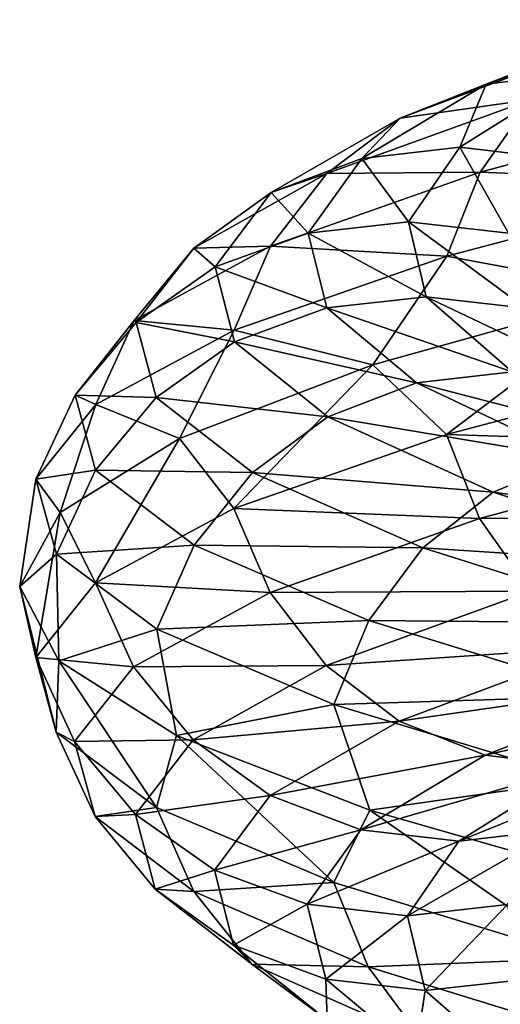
# Model space of a CAD drawing. Header units: metres. Extents: x -109 to 109, y -917 to 389.
# Tile 179 of 256: x -19 to -15.58, y -509.5 to -502.48. Entities that reach past the tile are written whole.
import ezdxf

# ---------------------------------------------------------------- set-up
doc = ezdxf.new("R2010")
doc.units = ezdxf.units.M
doc.layers.add('solid_24503124_XXX_01_SW0001', color=7, linetype='CONTINUOUS')

msp = doc.modelspace()

# ---------------------------------------------------------------- linework, layer by layer
at = {"layer": 'solid_24503124_XXX_01_SW0001'}
for points in [[(-14.318683, -502.41394, 9.089759), (-15.677739, -502.942444, 6.468535), (-14.878114, -502.655518, 9.444896)], [(-15.017643, -502.862457, 6.196184), (-15.677739, -502.942444, 6.468535), (-14.318683, -502.41394, 9.089759)], [(-14.878114, -502.655518, 9.444896), (-16.290268, -503.184021, 6.721261), (-15.354045, -503.052002, 9.747025)], [(-15.677739, -502.942444, 6.468535), (-16.290268, -503.184021, 6.721261), (-14.878114, -502.655518, 9.444896)], [(-15.017643, -502.862457, 6.196184), (-15.864845, -503.392548, 3.497308), (-15.677739, -502.942444, 6.468535)], [(-15.167762, -503.474152, 3.34364), (-15.864845, -503.392548, 3.497308), (-15.017643, -502.862457, 6.196184)], [(-15.677739, -502.942444, 6.468535), (-16.56218, -503.472534, 3.651031), (-16.290268, -503.184021, 6.721261)], [(-15.864845, -503.392548, 3.497308), (-16.56218, -503.472534, 3.651031), (-15.677739, -502.942444, 6.468535)], [(-15.354045, -503.052002, 9.747025), (-16.811373, -503.580505, 6.936265), (-15.720975, -503.569763, 9.979959)], [(-16.290268, -503.184021, 6.721261), (-16.811373, -503.580505, 6.936265), (-15.354045, -503.052002, 9.747025)], [(-13.75101, -503.042847, 12.555051), (-15.720975, -503.569763, 9.979959), (-13.957522, -503.641449, 12.743603)], [(-15.354045, -503.052002, 9.747025), (-15.720975, -503.569763, 9.979959), (-13.75101, -503.042847, 12.555051)], [(-16.290268, -503.184021, 6.721261), (-17.209265, -503.714111, 3.793677), (-16.811373, -503.580505, 6.936265)], [(-16.56218, -503.472534, 3.651031), (-17.209265, -503.714111, 3.793677), (-16.290268, -503.184021, 6.721261)], [(-15.864845, -503.392548, 3.497308), (-16.231255, -503.924286, 0.692872), (-16.56218, -503.472534, 3.651031)], [(-15.518073, -504.005859, 0.662428), (-16.231255, -503.924286, 0.692872), (-15.864845, -503.392548, 3.497308)], [(-15.167762, -503.474152, 3.34364), (-15.518073, -504.005859, 0.662428), (-15.864845, -503.392548, 3.497308)], [(-16.56218, -503.472534, 3.651031), (-16.944696, -504.004272, 0.723327), (-17.209265, -503.714111, 3.793677)], [(-16.231255, -503.924286, 0.692872), (-16.944696, -504.004272, 0.723327), (-16.56218, -503.472534, 3.651031)], [(-16.811373, -503.580505, 6.936265), (-17.759768, -504.110596, 3.915032), (-17.213131, -504.098267, 7.102028)], [(-17.209265, -503.714111, 3.793677), (-17.759768, -504.110596, 3.915032), (-16.811373, -503.580505, 6.936265)], [(-15.720975, -503.569763, 9.979959), (-17.213131, -504.098267, 7.102028), (-15.957072, -504.168365, 10.129839)], [(-16.811373, -503.580505, 6.936265), (-17.213131, -504.098267, 7.102028), (-15.720975, -503.569763, 9.979959)], [(-15.720975, -503.569763, 9.979959), (-15.957072, -504.168365, 10.129839), (-13.957522, -503.641449, 12.743603)], [(-13.957522, -503.641449, 12.743603), (-15.957072, -504.168365, 10.129839), (-14.612507, -504.420624, 12.142007)], [(-17.209265, -503.714111, 3.793677), (-17.606726, -504.24585, 0.751587), (-17.759768, -504.110596, 3.915032)], [(-16.944696, -504.004272, 0.723327), (-17.606726, -504.24585, 0.751587), (-17.209265, -503.714111, 3.793677)], [(-16.231255, -503.924286, 0.692872), (-16.104828, -504.457581, -2.132987), (-16.944696, -504.004272, 0.723327)], [(-15.397201, -504.539185, -2.039266), (-16.104828, -504.457581, -2.132987), (-16.231255, -503.924286, 0.692872)], [(-15.518073, -504.005859, 0.662428), (-15.397201, -504.539185, -2.039266), (-16.231255, -503.924286, 0.692872)], [(-16.944696, -504.004272, 0.723327), (-16.812712, -504.537567, -2.226742), (-17.606726, -504.24585, 0.751587)], [(-16.104828, -504.457581, -2.132987), (-16.812712, -504.537567, -2.226742), (-16.944696, -504.004272, 0.723327)], [(-17.213131, -504.098267, 7.102028), (-18.184189, -504.628357, 4.008593), (-17.471638, -504.696869, 7.208686)], [(-17.759768, -504.110596, 3.915032), (-18.184189, -504.628357, 4.008593), (-17.213131, -504.098267, 7.102028)], [(-17.759768, -504.110596, 3.915032), (-18.169943, -504.642334, 0.775629), (-18.184189, -504.628357, 4.008593)], [(-17.606726, -504.24585, 0.751587), (-18.169943, -504.642334, 0.775629), (-17.759768, -504.110596, 3.915032)], [(-17.213131, -504.098267, 7.102028), (-17.471638, -504.696869, 7.208686), (-15.957072, -504.168365, 10.129839)], [(-15.957072, -504.168365, 10.129839), (-17.471638, -504.696869, 7.208686), (-16.484528, -504.943604, 9.447714)], [(-15.957072, -504.168365, 10.129839), (-16.484528, -504.943604, 9.447714), (-14.612507, -504.420624, 12.142007)], [(-17.606726, -504.24585, 0.751587), (-17.469585, -504.779144, -2.31374), (-18.169943, -504.642334, 0.775629)], [(-16.812712, -504.537567, -2.226742), (-17.469585, -504.779144, -2.31374), (-17.606726, -504.24585, 0.751587)], [(-14.612507, -504.420624, 12.142007), (-16.484528, -504.943604, 9.447714), (-15.958697, -505.438812, 10.13087)], [(-14.612507, -504.420624, 12.142007), (-15.958697, -505.438812, 10.13087), (-13.958943, -504.911896, 12.744901)], [(-16.104828, -504.457581, -2.132987), (-15.491645, -504.992523, -4.894094), (-16.812712, -504.537567, -2.226742)], [(-14.810961, -505.074127, -4.679053), (-15.491645, -504.992523, -4.894094), (-16.104828, -504.457581, -2.132987)], [(-15.397201, -504.539185, -2.039266), (-14.810961, -505.074127, -4.679053), (-16.104828, -504.457581, -2.132987)], [(-16.812712, -504.537567, -2.226742), (-16.172577, -505.07251, -5.109212), (-17.469585, -504.779144, -2.31374)], [(-15.491645, -504.992523, -4.894094), (-16.172577, -505.07251, -5.109212), (-16.812712, -504.537567, -2.226742)], [(-18.184189, -504.628357, 4.008593), (-18.604166, -505.160095, 0.794165), (-18.457279, -505.226959, 4.068794)], [(-18.169943, -504.642334, 0.775629), (-18.604166, -505.160095, 0.794165), (-18.184189, -504.628357, 4.008593)], [(-18.169943, -504.642334, 0.775629), (-18.028414, -505.175659, -2.387754), (-18.604166, -505.160095, 0.794165)], [(-18.184189, -504.628357, 4.008593), (-18.457279, -505.226959, 4.068794), (-17.471638, -504.696869, 7.208686)], [(-17.469585, -504.779144, -2.31374), (-18.028414, -505.175659, -2.387754), (-18.169943, -504.642334, 0.775629)], [(-17.471638, -504.696869, 7.208686), (-18.457279, -505.226959, 4.068794), (-17.861361, -505.467407, 6.475261)], [(-17.471638, -504.696869, 7.208686), (-17.861361, -505.467407, 6.475261), (-16.484528, -504.943604, 9.447714)], [(-17.469585, -504.779144, -2.31374), (-16.80444, -505.314087, -5.308829), (-18.028414, -505.175659, -2.387754)], [(-16.172577, -505.07251, -5.109212), (-16.80444, -505.314087, -5.308829), (-17.469585, -504.779144, -2.31374)], [(-13.958943, -504.911896, 12.744901), (-15.958697, -505.438812, 10.13087), (-13.753671, -505.511108, 12.557481)], [(-16.484528, -504.943604, 9.447714), (-17.861361, -505.467407, 6.475261), (-17.473417, -505.967316, 7.20942)], [(-16.484528, -504.943604, 9.447714), (-17.473417, -505.967316, 7.20942), (-15.958697, -505.438812, 10.13087)], [(-15.491645, -504.992523, -4.894094), (-14.407088, -505.529053, -7.506468), (-16.172577, -505.07251, -5.109212)], [(-16.172577, -505.07251, -5.109212), (-15.040349, -505.609039, -7.836412), (-16.80444, -505.314087, -5.308829)], [(-14.407088, -505.529053, -7.506468), (-15.040349, -505.609039, -7.836412), (-16.172577, -505.07251, -5.109212)], [(-18.604166, -505.160095, 0.794165), (-18.883564, -505.758698, 0.806092), (-18.457279, -505.226959, 4.068794)], [(-18.604166, -505.160095, 0.794165), (-18.459255, -505.69342, -2.444816), (-18.883564, -505.758698, 0.806092)], [(-18.028414, -505.175659, -2.387754), (-18.459255, -505.69342, -2.444816), (-18.604166, -505.160095, 0.794165)], [(-18.028414, -505.175659, -2.387754), (-17.341991, -505.710571, -5.478652), (-18.459255, -505.69342, -2.444816)], [(-16.80444, -505.314087, -5.308829), (-17.341991, -505.710571, -5.478652), (-18.028414, -505.175659, -2.387754)], [(-18.457279, -505.226959, 4.068794), (-18.883564, -505.758698, 0.806092), (-18.711542, -505.995117, 3.296215)], [(-18.457279, -505.226959, 4.068794), (-18.711542, -505.995117, 3.296215), (-17.861361, -505.467407, 6.475261)], [(-16.80444, -505.314087, -5.308829), (-15.627975, -505.850616, -8.142581), (-17.341991, -505.710571, -5.478652)], [(-15.040349, -505.609039, -7.836412), (-15.627975, -505.850616, -8.142581), (-16.80444, -505.314087, -5.308829)], [(-17.861361, -505.467407, 6.475261), (-18.711542, -505.995117, 3.296215), (-18.459158, -506.497406, 4.069208)], [(-17.861361, -505.467407, 6.475261), (-18.459158, -506.497406, 4.069208), (-17.473417, -505.967316, 7.20942)], [(-15.958697, -505.438812, 10.13087), (-17.473417, -505.967316, 7.20942), (-15.724017, -506.037994, 9.981891)], [(-15.958697, -505.438812, 10.13087), (-15.724017, -506.037994, 9.981891), (-13.753671, -505.511108, 12.557481)], [(-13.753671, -505.511108, 12.557481), (-15.724017, -506.037994, 9.981891), (-13.433768, -506.029877, 12.265401)], [(-15.040349, -505.609039, -7.836412), (-13.454018, -506.147156, -10.326987), (-15.627975, -505.850616, -8.142581)], [(-18.459255, -505.69342, -2.444816), (-18.736477, -506.291992, -2.481533), (-18.883564, -505.758698, 0.806092)], [(-18.459255, -505.69342, -2.444816), (-17.75643, -506.228333, -5.609581), (-18.736477, -506.291992, -2.481533)], [(-17.341991, -505.710571, -5.478652), (-17.75643, -506.228333, -5.609581), (-18.459255, -505.69342, -2.444816)], [(-18.883564, -505.758698, 0.806092), (-18.999178, -506.522644, 0.029631), (-18.711542, -505.995117, 3.296215)], [(-18.883564, -505.758698, 0.806092), (-18.736477, -506.291992, -2.481533), (-18.999178, -506.522644, 0.029631)], [(-17.341991, -505.710571, -5.478652), (-16.127893, -506.247101, -8.403051), (-17.75643, -506.228333, -5.609581)], [(-15.627975, -505.850616, -8.142581), (-16.127893, -506.247101, -8.403051), (-17.341991, -505.710571, -5.478652)], [(-15.627975, -505.850616, -8.142581), (-13.979667, -506.388733, -10.730462), (-16.127893, -506.247101, -8.403051)], [(-13.454018, -506.147156, -10.326987), (-13.979667, -506.388733, -10.730462), (-15.627975, -505.850616, -8.142581)], [(-17.473417, -505.967316, 7.20942), (-18.459158, -506.497406, 4.069208), (-17.216461, -506.566498, 7.103402)], [(-17.473417, -505.967316, 7.20942), (-17.216461, -506.566498, 7.103402), (-15.724017, -506.037994, 9.981891)], [(-18.711542, -505.995117, 3.296215), (-18.999178, -506.522644, 0.029631), (-18.885487, -507.029144, 0.806174)], [(-18.711542, -505.995117, 3.296215), (-18.885487, -507.029144, 0.806174), (-18.459158, -506.497406, 4.069208)], [(-15.724017, -506.037994, 9.981891), (-17.216461, -506.566498, 7.103402), (-15.358286, -506.556763, 9.749718)], [(-15.724017, -506.037994, 9.981891), (-15.358286, -506.556763, 9.749718), (-13.433768, -506.029877, 12.265401)], [(-17.75643, -506.228333, -5.609581), (-18.023096, -506.826935, -5.693825), (-18.736477, -506.291992, -2.481533)], [(-17.75643, -506.228333, -5.609581), (-16.513317, -506.764862, -8.603868), (-18.023096, -506.826935, -5.693825)], [(-16.127893, -506.247101, -8.403051), (-16.513317, -506.764862, -8.603868), (-17.75643, -506.228333, -5.609581)], [(-16.127893, -506.247101, -8.403051), (-14.426858, -506.785217, -11.073716), (-16.513317, -506.764862, -8.603868)], [(-13.979667, -506.388733, -10.730462), (-14.426858, -506.785217, -11.073716), (-16.127893, -506.247101, -8.403051)], [(-18.736477, -506.291992, -2.481533), (-18.719547, -507.053284, -3.247899), (-18.999178, -506.522644, 0.029631)], [(-18.736477, -506.291992, -2.481533), (-18.023096, -506.826935, -5.693825), (-18.719547, -507.053284, -3.247899)], [(-18.999178, -506.522644, 0.029631), (-18.738384, -507.562439, -2.481785), (-18.885487, -507.029144, 0.806174)], [(-18.999178, -506.522644, 0.029631), (-18.719547, -507.053284, -3.247899), (-18.738384, -507.562439, -2.481785)], [(-18.459158, -506.497406, 4.069208), (-18.885487, -507.029144, 0.806174), (-18.187708, -507.096619, 4.009368)], [(-18.459158, -506.497406, 4.069208), (-18.187708, -507.096619, 4.009368), (-17.216461, -506.566498, 7.103402)], [(-17.216461, -506.566498, 7.103402), (-18.187708, -507.096619, 4.009368), (-16.816017, -507.085266, 6.938181)], [(-17.216461, -506.566498, 7.103402), (-16.816017, -507.085266, 6.938181), (-15.358286, -506.556763, 9.749718)], [(-15.358286, -506.556763, 9.749718), (-16.816017, -507.085266, 6.938181), (-14.883335, -506.954681, 9.448211)], [(-16.513317, -506.764862, -8.603868), (-16.761314, -507.363464, -8.73308), (-18.023096, -506.826935, -5.693825)], [(-16.513317, -506.764862, -8.603868), (-14.77163, -507.302979, -11.338355), (-16.761314, -507.363464, -8.73308)], [(-14.426858, -506.785217, -11.073716), (-14.77163, -507.302979, -11.338355), (-16.513317, -506.764862, -8.603868)], [(-18.023096, -506.826935, -5.693825), (-17.881853, -507.584351, -6.420711), (-18.719547, -507.053284, -3.247899)], [(-18.023096, -506.826935, -5.693825), (-16.761314, -507.363464, -8.73308), (-17.881853, -507.584351, -6.420711)], [(-16.816017, -507.085266, 6.938181), (-16.295986, -507.483185, 6.72362), (-14.883335, -506.954681, 9.448211)], [(-14.883335, -506.954681, 9.448211), (-16.295986, -507.483185, 6.72362), (-14.324558, -507.197876, 9.093489)], [(-18.885487, -507.029144, 0.806174), (-18.607765, -507.628326, 0.794319), (-18.187708, -507.096619, 4.009368)], [(-18.885487, -507.029144, 0.806174), (-18.738384, -507.562439, -2.481785), (-18.607765, -507.628326, 0.794319)], [(-18.719547, -507.053284, -3.247899), (-18.024931, -508.097382, -5.694405), (-18.738384, -507.562439, -2.481785)], [(-18.719547, -507.053284, -3.247899), (-17.881853, -507.584351, -6.420711), (-18.024931, -508.097382, -5.694405)], [(-18.187708, -507.096619, 4.009368), (-18.607765, -507.628326, 0.794319), (-17.764671, -507.615387, 3.916113)], [(-18.187708, -507.096619, 4.009368), (-17.764671, -507.615387, 3.916113), (-16.816017, -507.085266, 6.938181)], [(-16.816017, -507.085266, 6.938181), (-17.764671, -507.615387, 3.916113), (-16.295986, -507.483185, 6.72362)], [(-16.295986, -507.483185, 6.72362), (-15.684174, -507.726379, 6.47119), (-14.324558, -507.197876, 9.093489)], [(-14.324558, -507.197876, 9.093489), (-15.684174, -507.726379, 6.47119), (-13.721902, -507.279449, 8.710912)], [(-14.77163, -507.302979, -11.338355), (-14.99347, -507.901581, -11.508635), (-16.761314, -507.363464, -8.73308)], [(-15.684174, -507.726379, 6.47119), (-15.024316, -507.807983, 6.198937), (-13.721902, -507.279449, 8.710912)], [(-16.761314, -507.363464, -8.73308), (-16.505243, -508.118347, -9.409278), (-17.881853, -507.584351, -6.420711)], [(-16.761314, -507.363464, -8.73308), (-14.99347, -507.901581, -11.508635), (-16.505243, -508.118347, -9.409278)], [(-17.764671, -507.615387, 3.916113), (-17.215305, -508.013275, 3.795008), (-16.295986, -507.483185, 6.72362)], [(-16.295986, -507.483185, 6.72362), (-17.215305, -508.013275, 3.795008), (-15.684174, -507.726379, 6.47119)], [(-18.738384, -507.562439, -2.481785), (-18.462828, -508.161652, -2.44529), (-18.607765, -507.628326, 0.794319)], [(-18.738384, -507.562439, -2.481785), (-18.024931, -508.097382, -5.694405), (-18.462828, -508.161652, -2.44529)], [(-17.881853, -507.584351, -6.420711), (-16.763021, -508.633911, -8.73397), (-18.024931, -508.097382, -5.694405)], [(-17.881853, -507.584351, -6.420711), (-16.505243, -508.118347, -9.409278), (-16.763021, -508.633911, -8.73397)], [(-18.607765, -507.628326, 0.794319), (-18.174961, -508.147095, 0.775844), (-17.764671, -507.615387, 3.916113)], [(-18.607765, -507.628326, 0.794319), (-18.462828, -508.161652, -2.44529), (-18.174961, -508.147095, 0.775844)], [(-17.764671, -507.615387, 3.916113), (-18.174961, -508.147095, 0.775844), (-17.215305, -508.013275, 3.795008)], [(-17.215305, -508.013275, 3.795008), (-16.568977, -508.25647, 3.652529), (-15.684174, -507.726379, 6.47119)], [(-15.684174, -507.726379, 6.47119), (-16.568977, -508.25647, 3.652529), (-15.024316, -507.807983, 6.198937)], [(-15.871894, -508.338074, 3.498862), (-15.174559, -508.258087, 3.345139), (-14.364219, -507.727997, 5.926585)], [(-15.024316, -507.807983, 6.198937), (-15.871894, -508.338074, 3.498862), (-14.364219, -507.727997, 5.926585)], [(-16.568977, -508.25647, 3.652529), (-15.871894, -508.338074, 3.498862), (-15.024316, -507.807983, 6.198937)], [(-14.99347, -507.901581, -11.508635), (-14.641772, -508.652283, -12.108557), (-16.505243, -508.118347, -9.409278)], [(-18.174961, -508.147095, 0.775844), (-17.612906, -508.545013, 0.751851), (-17.215305, -508.013275, 3.795008)], [(-17.215305, -508.013275, 3.795008), (-17.612906, -508.545013, 0.751851), (-16.568977, -508.25647, 3.652529)], [(-18.024931, -508.097382, -5.694405), (-17.759865, -508.696564, -5.610666), (-18.462828, -508.161652, -2.44529)], [(-18.462828, -508.161652, -2.44529), (-18.033394, -508.68042, -2.388414), (-18.174961, -508.147095, 0.775844)], [(-18.174961, -508.147095, 0.775844), (-18.033394, -508.68042, -2.388414), (-17.612906, -508.545013, 0.751851)], [(-18.024931, -508.097382, -5.694405), (-16.763021, -508.633911, -8.73397), (-17.759865, -508.696564, -5.610666)], [(-16.505243, -508.118347, -9.409278), (-14.994997, -509.172028, -11.509807), (-16.763021, -508.633911, -8.73397)], [(-16.505243, -508.118347, -9.409278), (-14.641772, -508.652283, -12.108557), (-14.994997, -509.172028, -11.509807)], [(-18.462828, -508.161652, -2.44529), (-17.759865, -508.696564, -5.610666), (-18.033394, -508.68042, -2.388414)], [(-17.612906, -508.545013, 0.751851), (-16.951651, -508.788208, 0.723624), (-16.568977, -508.25647, 3.652529)], [(-16.568977, -508.25647, 3.652529), (-16.951651, -508.788208, 0.723624), (-15.871894, -508.338074, 3.498862)], [(-16.238468, -508.869812, 0.69318), (-15.525027, -508.789795, 0.662725), (-15.174559, -508.258087, 3.345139)], [(-15.871894, -508.338074, 3.498862), (-16.238468, -508.869812, 0.69318), (-15.174559, -508.258087, 3.345139)], [(-16.951651, -508.788208, 0.723624), (-16.238468, -508.869812, 0.69318), (-15.871894, -508.338074, 3.498862)], [(-18.033394, -508.68042, -2.388414), (-17.475716, -509.078308, -2.314553), (-17.612906, -508.545013, 0.751851)], [(-17.612906, -508.545013, 0.751851), (-17.475716, -509.078308, -2.314553), (-16.951651, -508.788208, 0.723624)], [(-16.763021, -508.633911, -8.73397), (-16.516512, -509.233093, -8.605533), (-17.759865, -508.696564, -5.610666)], [(-16.763021, -508.633911, -8.73397), (-14.994997, -509.172028, -11.509807), (-16.516512, -509.233093, -8.605533)], [(-18.033394, -508.68042, -2.388414), (-17.346781, -509.215363, -5.480165), (-17.475716, -509.078308, -2.314553)], [(-17.759865, -508.696564, -5.610666), (-17.346781, -509.215363, -5.480165), (-18.033394, -508.68042, -2.388414)], [(-17.759865, -508.696564, -5.610666), (-16.516512, -509.233093, -8.605533), (-17.346781, -509.215363, -5.480165)], [(-17.475716, -509.078308, -2.314553), (-16.819611, -509.321503, -2.227655), (-16.951651, -508.788208, 0.723624)], [(-16.951651, -508.788208, 0.723624), (-16.819611, -509.321503, -2.227655), (-16.238468, -508.869812, 0.69318)], [(-16.238468, -508.869812, 0.69318), (-16.111984, -509.403107, -2.133934), (-15.525027, -508.789795, 0.662725)], [(-16.111984, -509.403107, -2.133934), (-15.4041, -509.32312, -2.04018), (-15.525027, -508.789795, 0.662725)], [(-16.819611, -509.321503, -2.227655), (-16.111984, -509.403107, -2.133934), (-16.238468, -508.869812, 0.69318)], [(-17.475716, -509.078308, -2.314553), (-16.810337, -509.613251, -5.310693), (-16.819611, -509.321503, -2.227655)], [(-17.346781, -509.215363, -5.480165), (-16.810337, -509.613251, -5.310693), (-17.475716, -509.078308, -2.314553)], [(-14.994997, -509.172028, -11.509807), (-14.774488, -509.77124, -11.340549), (-16.516512, -509.233093, -8.605533)], [(-17.346781, -509.215363, -5.480165), (-16.132349, -509.751862, -8.405373), (-16.810337, -509.613251, -5.310693)], [(-16.516512, -509.233093, -8.605533), (-16.132349, -509.751862, -8.405373), (-17.346781, -509.215363, -5.480165)], [(-16.516512, -509.233093, -8.605533), (-14.774488, -509.77124, -11.340549), (-16.132349, -509.751862, -8.405373)], [(-16.819611, -509.321503, -2.227655), (-16.179213, -509.856445, -5.111309), (-16.111984, -509.403107, -2.133934)], [(-16.810337, -509.613251, -5.310693), (-16.179213, -509.856445, -5.111309), (-16.819611, -509.321503, -2.227655)], [(-16.111984, -509.403107, -2.133934), (-15.498528, -509.938049, -4.896268), (-15.4041, -509.32312, -2.04018)], [(-16.179213, -509.856445, -5.111309), (-15.498528, -509.938049, -4.896268), (-16.111984, -509.403107, -2.133934)]]:
    msp.add_3dface(points, dxfattribs=at)

doc.saveas('drawing.dxf')
